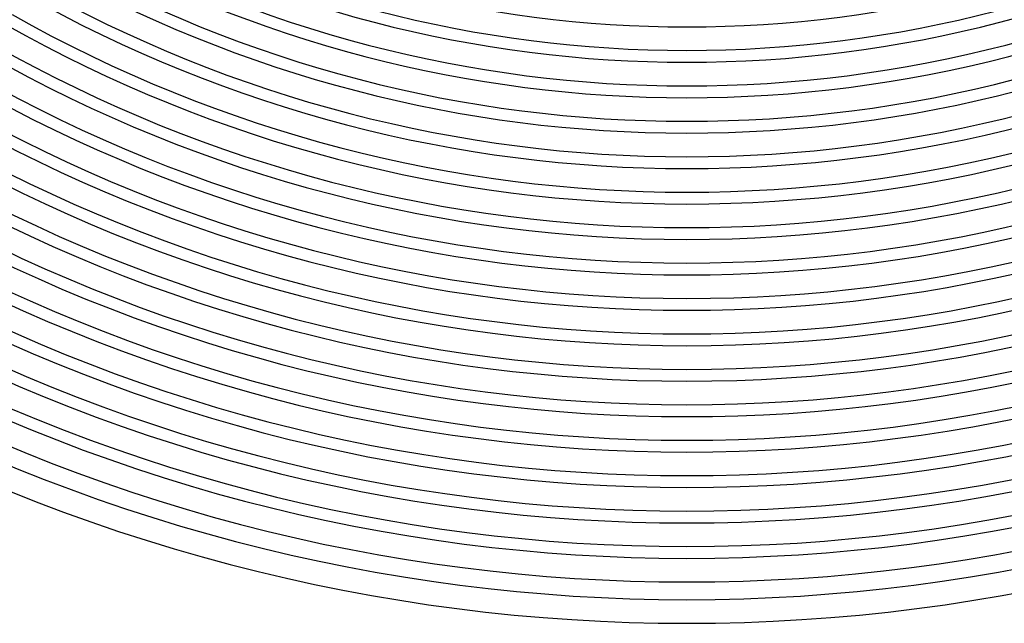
# Model space of a CAD drawing. Header units: millimetres. Extents: x -345 to 345, y -305 to 305.
# Tile 30 of 79: x -113 to 54, y -305 to -203. Entities that reach past the tile are written whole.
import ezdxf

# ---------------------------------------------------------------- set-up
doc = ezdxf.new("R2010")
doc.units = ezdxf.units.MM
doc.layers.add('THICK', color=7, linetype='Continuous')

msp = doc.modelspace()

# ---------------------------------------------------------------- linework, layer by layer
at = {"layer": 'THICK'}
for radius, start, end in [(204, 240.5584, 299.4417), (208, 240.5509, 299.4491), (210, 240.5389, 299.4611), (214, 240.5355, 299.4645), (216, 240.5194, 299.4805), (220, 240.5209, 299.4791), (222, 240.4998, 299.5002), (226, 240.5071, 299.493), (228, 240.48, 299.52), (232, 240.494, 299.5061), (234, 240.4599, 299.5401), (238, 240.4815, 299.5185), (240, 240.4396, 299.5603), (244, 240.4697, 299.5304), (246, 240.4191, 299.581), (250, 240.4584, 299.5416), (252, 240.3981, 299.6019), (256, 240.4476, 299.5524), (258, 240.3766, 299.6234), (262, 240.4374, 299.5626), (264, 240.3546, 299.6454), (268, 240.4276, 299.5724), (270, 240.3319, 299.6681), (274, 240.4182, 299.5818), (276, 240.3082, 299.6918), (282, 240.2834, 299.7166), (280, 240.4093, 299.5908), (288, 240.257, 299.7429), (286, 240.4007, 299.5993), (292, 240.3924, 299.6076), (294, 240.2286, 299.7714), (298, 240.3845, 299.6155), (301, 240.3461, 299.6539), (305, 240.3757, 299.6243)]:
    msp.add_arc((0, 0), radius, start, end, dxfattribs=at)

doc.saveas('drawing.dxf')
